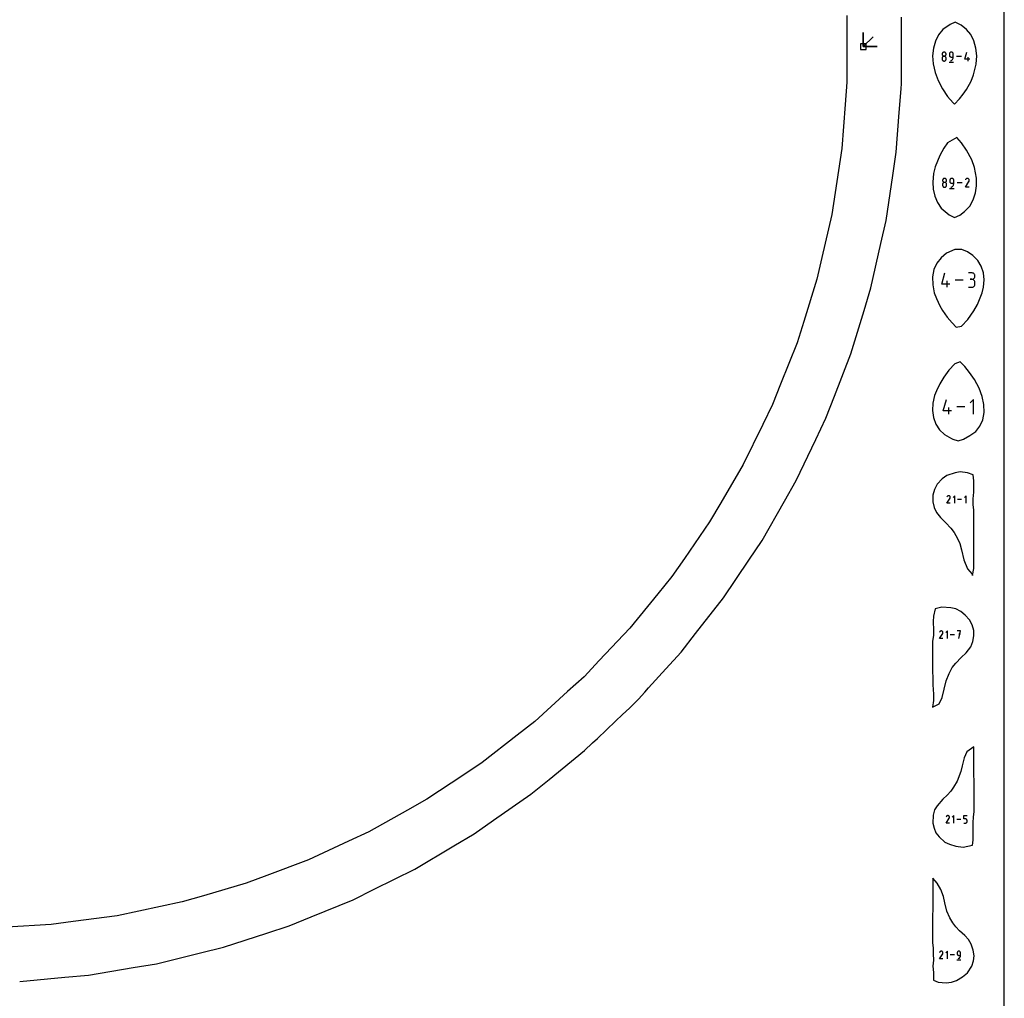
# Model space of a CAD drawing. Extents: x 0 to 600, y 0 to 900.
# Tile 14 of 21: x 499 to 600, y 402 to 502. Entities that reach past the tile are written whole.
import ezdxf

# ---------------------------------------------------------------- set-up
doc = ezdxf.new("R2010")
doc.units = 0

msp = doc.modelspace()

# ---------------------------------------------------------------- linework, layer by layer
at = {"layer": 'annotation', "color": 1}
for p, q in [((585.594431, 498.981045), (585.594431, 500.409795)), ((585.594431, 498.981045), (585.594431, 500.409795)), ((585.594431, 500.409795), (585.594431, 498.981045)), ((585.594431, 498.981045), (585.594431, 500.409795)), ((585.594431, 500.409795), (585.594431, 498.981045)), ((585.594431, 498.981045), (586.60471, 499.991324)), ((585.594431, 498.981045), (587.023181, 498.981045)), ((585.594431, 498.981045), (587.023181, 498.981045)), ((587.023181, 498.981045), (585.594431, 498.981045)), ((593.647355, 498.246427), (593.644102, 498.21033)), ((593.644102, 498.21033), (593.644102, 498.21033)), ((593.644102, 498.21033), (593.647357, 498.174064)), ((593.656731, 498.280437), (593.647355, 498.246427)), ((593.647357, 498.174064), (593.656738, 498.139922)), ((593.671658, 498.311784), (593.656731, 498.280437)), ((593.671658, 497.908452), (593.656731, 497.877015)), ((593.656738, 498.139922), (593.671671, 498.108475)), ((593.691563, 498.339891), (593.671658, 498.311784)), ((593.691563, 497.936622), (593.671658, 497.908452)), ((593.671671, 498.108475), (593.691582, 498.080297)), ((593.715872, 498.364181), (593.691563, 498.339891)), ((593.715872, 497.960955), (593.691563, 497.936622)), ((593.691582, 498.080297), (593.715895, 498.05596)), ((593.744012, 498.384077), (593.715872, 498.364181)), ((593.744012, 497.980878), (593.715872, 497.960955)), ((593.715895, 498.05596), (593.744038, 498.036035)), ((593.775411, 498.399003), (593.744012, 498.384077)), ((593.775411, 497.995817), (593.744012, 497.980878)), ((593.744038, 498.036035), (593.775434, 498.021094)), ((593.809496, 498.408381), (593.775411, 498.399003)), ((593.809496, 498.0052), (593.775411, 497.995817)), ((593.775434, 498.021094), (593.809511, 498.01171)), ((593.845692, 498.411636), (593.809496, 498.408381)), ((593.845692, 498.008455), (593.809496, 498.0052)), ((593.809511, 498.01171), (593.845692, 498.008455)), ((593.881889, 498.408381), (593.845692, 498.411636)), ((593.845692, 498.411636), (593.845692, 498.411636)), ((593.845692, 498.008455), (593.881874, 498.01171)), ((593.881889, 498.005202), (593.845692, 498.008455)), ((593.845692, 498.008455), (593.845692, 498.008455)), ((593.845692, 498.008455), (593.845692, 498.008455)), ((593.881874, 498.01171), (593.91595, 498.021094)), ((593.915973, 498.399003), (593.881889, 498.408381)), ((593.915973, 497.995823), (593.881889, 498.005202)), ((593.91595, 498.021094), (593.947347, 498.036035)), ((593.947372, 498.384077), (593.915973, 498.399003)), ((593.947372, 497.98089), (593.915973, 497.995823)), ((593.947347, 498.036035), (593.975489, 498.05596)), ((593.975512, 498.364181), (593.947372, 498.384077)), ((593.975512, 497.960974), (593.947372, 497.98089)), ((593.975489, 498.05596), (593.999803, 498.080297)), ((593.999822, 498.339891), (593.975512, 498.364181)), ((593.999822, 497.936646), (593.975512, 497.960974)), ((593.999803, 498.080297), (594.019714, 498.108475)), ((594.019726, 498.311784), (593.999822, 498.339891)), ((594.019726, 497.908477), (593.999822, 497.936646)), ((594.019714, 498.108475), (594.034647, 498.139922)), ((594.034653, 498.280437), (594.019726, 498.311784)), ((594.034653, 497.877038), (594.019726, 497.908477)), ((594.034647, 498.139922), (594.044028, 498.174064)), ((594.04403, 498.246427), (594.034653, 498.280437)), ((594.044028, 498.174064), (594.047283, 498.21033)), ((594.047283, 498.21033), (594.04403, 498.246427)), ((594.047283, 498.21033), (594.047283, 498.21033)), ((594.39091, 498.247137), (594.387655, 498.210871)), ((594.387655, 498.210871), (594.387655, 498.109933)), ((594.387655, 498.109933), (594.387655, 498.109933)), ((594.387655, 498.109933), (594.39091, 498.073669)), ((594.400291, 498.281279), (594.39091, 498.247137)), ((594.39091, 498.073669), (594.400291, 498.039532)), ((594.415224, 498.312726), (594.400291, 498.281279)), ((594.400291, 498.039532), (594.415224, 498.008093)), ((594.435135, 498.340904), (594.415224, 498.312726)), ((594.415224, 498.008093), (594.435135, 497.979924)), ((594.459448, 498.365241), (594.435135, 498.340904)), ((594.435135, 497.979924), (594.459448, 497.955596)), ((594.487591, 498.385166), (594.459448, 498.365241)), ((594.459448, 497.955596), (594.487591, 497.93568)), ((594.518987, 498.400107), (594.487591, 498.385166)), ((594.487591, 497.93568), (594.518987, 497.920747)), ((594.553064, 498.409491), (594.518987, 498.400107)), ((594.518987, 497.920747), (594.553064, 497.911368)), ((594.589245, 498.412746), (594.553064, 498.409491)), ((594.553064, 497.911368), (594.589245, 497.908115)), ((594.625502, 498.409491), (594.589245, 498.412746)), ((594.589245, 498.412746), (594.589245, 498.412746)), ((594.589245, 497.908115), (594.790836, 497.908115)), ((594.659618, 498.400107), (594.625502, 498.409491)), ((594.691026, 498.385166), (594.659618, 498.400107)), ((594.719159, 498.365241), (594.691026, 498.385166)), ((594.74345, 498.340904), (594.719159, 498.365241)), ((594.76333, 498.312726), (594.74345, 498.340904)), ((594.778233, 498.281279), (594.76333, 498.312726)), ((594.78759, 498.247137), (594.778233, 498.281279)), ((594.786372, 497.846908), (594.790836, 497.908115)), ((594.790836, 498.210871), (594.78759, 498.247137)), ((594.790836, 497.908115), (594.790836, 498.210871)), ((594.790836, 498.210871), (594.790836, 498.210871)), ((595.627783, 497.95884), (595.131407, 497.95884)), ((595.968127, 497.706753), (596.169432, 498.412746)), ((596.321095, 497.504935), (596.321095, 497.908115)), ((593.647355, 497.842886), (593.644102, 497.806637)), ((593.644102, 497.806637), (593.644102, 497.706212)), ((593.644102, 497.706212), (593.644102, 497.706212)), ((593.644102, 497.706212), (593.647357, 497.669965)), ((593.656731, 497.877015), (593.647355, 497.842886)), ((593.647357, 497.669965), (593.656738, 497.635875)), ((593.656738, 497.635875), (593.671671, 497.604505)), ((593.671671, 497.604505), (593.691582, 497.576417)), ((593.691582, 497.576417), (593.715895, 497.552173)), ((593.715895, 497.552173), (593.744038, 497.532338)), ((593.744038, 497.532338), (593.775434, 497.517473)), ((593.775434, 497.517473), (593.809511, 497.508142)), ((593.809511, 497.508142), (593.845692, 497.504906)), ((593.845692, 497.504906), (593.881874, 497.508142)), ((593.845692, 497.504906), (593.845692, 497.504906)), ((593.881874, 497.508142), (593.91595, 497.517473)), ((593.91595, 497.517473), (593.947347, 497.532338)), ((593.947347, 497.532338), (593.975489, 497.552173)), ((593.975489, 497.552173), (593.999803, 497.576417)), ((593.999803, 497.576417), (594.019714, 497.604505)), ((594.019714, 497.604505), (594.034647, 497.635875)), ((594.034647, 497.635875), (594.044028, 497.669965)), ((594.04403, 497.842901), (594.034653, 497.877038)), ((594.044028, 497.669965), (594.047283, 497.706212)), ((594.047283, 497.806637), (594.04403, 497.842901)), ((594.047283, 497.706212), (594.047283, 497.806637)), ((594.047283, 497.806637), (594.047283, 497.806637)), ((594.362463, 497.391458), (594.816369, 497.391458)), ((594.488365, 497.504935), (594.546014, 497.526417)), ((594.488365, 497.504935), (594.488365, 497.504935)), ((594.546014, 497.526417), (594.598928, 497.555455)), ((594.598928, 497.555455), (594.646561, 497.591308)), ((594.646561, 497.591308), (594.688367, 497.633237)), ((594.688367, 497.633237), (594.723797, 497.680501)), ((594.723797, 497.680501), (594.752306, 497.732361)), ((594.752306, 497.732361), (594.773347, 497.788076)), ((594.773347, 497.788076), (594.786372, 497.846908)), ((596.472188, 497.706753), (595.968127, 497.706753)), ((593.697108, 485.350593), (593.693854, 485.314475)), ((593.693854, 485.314475), (593.693854, 485.314475)), ((593.693854, 485.314475), (593.69711, 485.278188)), ((593.697108, 484.94682), (593.693854, 484.91055)), ((593.693854, 484.91055), (593.693854, 484.810067)), ((593.70649, 485.384623), (593.697108, 485.350593)), ((593.70649, 484.980969), (593.697108, 484.94682)), ((593.69711, 485.278188), (593.706497, 485.244026)), ((593.721426, 485.415988), (593.70649, 485.384623)), ((593.721426, 485.012423), (593.70649, 484.980969)), ((593.706497, 485.244026), (593.721439, 485.212562)), ((593.741342, 485.444111), (593.721426, 485.415988)), ((593.741342, 485.04061), (593.721426, 485.012423)), ((593.721439, 485.212562), (593.741361, 485.184368)), ((593.765665, 485.468415), (593.741342, 485.444111)), ((593.765665, 485.064957), (593.741342, 485.04061)), ((593.741361, 485.184368), (593.765689, 485.160016)), ((593.793822, 485.488323), (593.765665, 485.468415)), ((593.793822, 485.084891), (593.765665, 485.064957)), ((593.765689, 485.160016), (593.793847, 485.14008)), ((593.825239, 485.503257), (593.793822, 485.488323)), ((593.825239, 485.099839), (593.793822, 485.084891)), ((593.793847, 485.14008), (593.825262, 485.125131)), ((593.859343, 485.512641), (593.825239, 485.503257)), ((593.859343, 485.109227), (593.825239, 485.099839)), ((593.825262, 485.125131), (593.859358, 485.115741)), ((593.89556, 485.515897), (593.859343, 485.512641)), ((593.89556, 485.112484), (593.859343, 485.109227)), ((593.859358, 485.115741), (593.89556, 485.112484)), ((593.931777, 485.512641), (593.89556, 485.515897)), ((593.89556, 485.515897), (593.89556, 485.515897)), ((593.89556, 485.112484), (593.931762, 485.115741)), ((593.931777, 485.109229), (593.89556, 485.112484)), ((593.89556, 485.112484), (593.89556, 485.112484)), ((593.89556, 485.112484), (593.89556, 485.112484)), ((593.931762, 485.115741), (593.965858, 485.125131)), ((593.965881, 485.503257), (593.931777, 485.512641)), ((593.965881, 485.099845), (593.931777, 485.109229)), ((593.965858, 485.125131), (593.997273, 485.14008)), ((593.997298, 485.488323), (593.965881, 485.503257)), ((593.997298, 485.084904), (593.965881, 485.099845)), ((593.997273, 485.14008), (594.025431, 485.160016)), ((594.025455, 485.468415), (593.997298, 485.488323)), ((594.025455, 485.064976), (593.997298, 485.084904)), ((594.025431, 485.160016), (594.049759, 485.184368)), ((594.049778, 485.444111), (594.025455, 485.468415)), ((594.049778, 485.040634), (594.025455, 485.064976)), ((594.049759, 485.184368), (594.069681, 485.212562)), ((594.069694, 485.415988), (594.049778, 485.444111)), ((594.069694, 485.012449), (594.049778, 485.040634)), ((594.069681, 485.212562), (594.084623, 485.244026)), ((594.08463, 485.384623), (594.069694, 485.415988)), ((594.08463, 484.980992), (594.069694, 485.012449)), ((594.084623, 485.244026), (594.09401, 485.278188)), ((594.094012, 485.350593), (594.08463, 485.384623)), ((594.094012, 484.946835), (594.08463, 484.980992)), ((594.09401, 485.278188), (594.097266, 485.314475)), ((594.097266, 485.314475), (594.094012, 485.350593)), ((594.097266, 484.91055), (594.094012, 484.946835)), ((594.097266, 485.314475), (594.097266, 485.314475)), ((594.097266, 484.810067), (594.097266, 484.91055)), ((594.097266, 484.91055), (594.097266, 484.91055)), ((594.441091, 485.351304), (594.437834, 485.315017)), ((594.437834, 485.315017), (594.437834, 485.214021)), ((594.437834, 485.214021), (594.437834, 485.214021)), ((594.437834, 485.214021), (594.441091, 485.177736)), ((594.450478, 485.385466), (594.441091, 485.351304)), ((594.441091, 485.177736), (594.450478, 485.143579)), ((594.465419, 485.41693), (594.450478, 485.385466)), ((594.450478, 485.143579), (594.465419, 485.112122)), ((594.485341, 485.445124), (594.465419, 485.41693)), ((594.465419, 485.112122), (594.485341, 485.083937)), ((594.509669, 485.469476), (594.485341, 485.445124)), ((594.485341, 485.083937), (594.509669, 485.059595)), ((594.537828, 485.489412), (594.509669, 485.469476)), ((594.509669, 485.059595), (594.537828, 485.039667)), ((594.569242, 485.504361), (594.537828, 485.489412)), ((594.537828, 485.039667), (594.569242, 485.024726)), ((594.603338, 485.513751), (594.569242, 485.504361)), ((594.569242, 485.024726), (594.603338, 485.015342)), ((594.639541, 485.517008), (594.603338, 485.513751)), ((594.603338, 485.015342), (594.639541, 485.012087)), ((594.675818, 485.513751), (594.639541, 485.517008)), ((594.639541, 485.517008), (594.639541, 485.517008)), ((594.639541, 485.012087), (594.841247, 485.012087)), ((594.709954, 485.504361), (594.675818, 485.513751)), ((594.74138, 485.489412), (594.709954, 485.504361)), ((594.769529, 485.469476), (594.74138, 485.489412)), ((594.793834, 485.445124), (594.769529, 485.469476)), ((594.77417, 484.784342), (594.802696, 484.836231)), ((594.813725, 485.41693), (594.793834, 485.445124)), ((594.802696, 484.836231), (594.823748, 484.891979)), ((594.828637, 485.385466), (594.813725, 485.41693)), ((594.823748, 484.891979), (594.836781, 484.950844)), ((594.838, 485.351304), (594.828637, 485.385466)), ((594.836781, 484.950844), (594.841247, 485.012087)), ((594.841247, 485.315017), (594.838, 485.351304)), ((594.841247, 485.012087), (594.841247, 485.315017)), ((594.841247, 485.315017), (594.841247, 485.315017)), ((595.678676, 485.062841), (595.182015, 485.062841)), ((596.019284, 484.608667), (596.39205, 485.208773)), ((596.046341, 485.416005), (596.019854, 485.365194)), ((596.067362, 485.445812), (596.046341, 485.416005)), ((596.092581, 485.470694), (596.067362, 485.445812)), ((596.121233, 485.490451), (596.092581, 485.470694)), ((596.15255, 485.504885), (596.121233, 485.490451)), ((596.185766, 485.513796), (596.15255, 485.504885)), ((596.220113, 485.516985), (596.185766, 485.513796)), ((596.254824, 485.514253), (596.220113, 485.516985)), ((596.289132, 485.5054), (596.254824, 485.514253)), ((596.322271, 485.490228), (596.289132, 485.5054)), ((596.35191, 485.469181), (596.322271, 485.490228)), ((596.322271, 485.490228), (596.322271, 485.490228)), ((596.376691, 485.443925), (596.35191, 485.469181)), ((596.396394, 485.415235), (596.376691, 485.443925)), ((596.39205, 485.208773), (596.392496, 485.209324)), ((596.39205, 485.208773), (596.39205, 485.208773)), ((596.392496, 485.209324), (596.392923, 485.20988)), ((596.392923, 485.20988), (596.393335, 485.210446)), ((596.393335, 485.210446), (596.393734, 485.211026)), ((596.393734, 485.211026), (596.394124, 485.211624)), ((596.394124, 485.211624), (596.394506, 485.212246)), ((596.394506, 485.212246), (596.394884, 485.212895)), ((596.394884, 485.212895), (596.395261, 485.213578)), ((596.395261, 485.213578), (596.395639, 485.214298)), ((596.395639, 485.214298), (596.411031, 485.247345)), ((596.395639, 485.214298), (596.395639, 485.214298)), ((596.4108, 485.383883), (596.396394, 485.415235)), ((596.419686, 485.350644), (596.4108, 485.383883)), ((596.411031, 485.247345), (596.420022, 485.281601)), ((596.422834, 485.316292), (596.419686, 485.350644)), ((596.420022, 485.281601), (596.422834, 485.316292)), ((593.693854, 484.810067), (593.693854, 484.810067)), ((593.693854, 484.810067), (593.69711, 484.7738)), ((593.69711, 484.7738), (593.706497, 484.73969)), ((593.706497, 484.73969), (593.721439, 484.708302)), ((593.721439, 484.708302), (593.741361, 484.680197)), ((593.741361, 484.680197), (593.765689, 484.65594)), ((593.765689, 484.65594), (593.793847, 484.636093)), ((593.793847, 484.636093), (593.825262, 484.62122)), ((593.825262, 484.62122), (593.859358, 484.611883)), ((593.859358, 484.611883), (593.89556, 484.608646)), ((593.89556, 484.608646), (593.931762, 484.611883)), ((593.89556, 484.608646), (593.89556, 484.608646)), ((593.931762, 484.611883), (593.965858, 484.62122)), ((593.965858, 484.62122), (593.997273, 484.636093)), ((593.997273, 484.636093), (594.025431, 484.65594)), ((594.025431, 484.65594), (594.049759, 484.680197)), ((594.049759, 484.680197), (594.069681, 484.708302)), ((594.069681, 484.708302), (594.084623, 484.73969)), ((594.084623, 484.73969), (594.09401, 484.7738)), ((594.09401, 484.7738), (594.097266, 484.810067)), ((594.412628, 484.495132), (594.866795, 484.495132)), ((594.538602, 484.608674), (594.596284, 484.630169)), ((594.538602, 484.608674), (594.538602, 484.608674)), ((594.596284, 484.630169), (594.649229, 484.659224)), ((594.649229, 484.659224), (594.69689, 484.695098)), ((594.69689, 484.695098), (594.738719, 484.73705)), ((594.738719, 484.73705), (594.77417, 484.784342)), ((596.422697, 484.608667), (596.019284, 484.608667)), ((593.601923, 474.71443), (593.930408, 475.86645)), ((596.674363, 475.864732), (596.345414, 475.864732)), ((596.733526, 475.859421), (596.674363, 475.864732)), ((596.789195, 475.844118), (596.733526, 475.859421)), ((596.840446, 475.819762), (596.789195, 475.844118)), ((596.886353, 475.787296), (596.840446, 475.819762)), ((596.92599, 475.74766), (596.886353, 475.787296)), ((594.177887, 474.385109), (594.177887, 475.043008)), ((595.79005, 475.12578), (594.980079, 475.12578)), ((596.674363, 475.206833), (596.509656, 475.206833)), ((596.509656, 475.206833), (596.674363, 475.206833)), ((596.674363, 475.206833), (596.733526, 475.212144)), ((596.733526, 475.201522), (596.674363, 475.206833)), ((596.674363, 475.206833), (596.674363, 475.206833)), ((596.733526, 475.212144), (596.789195, 475.227457)), ((596.789195, 475.186219), (596.733526, 475.201522)), ((596.789195, 475.227457), (596.840446, 475.251836)), ((596.840446, 475.161863), (596.789195, 475.186219)), ((596.840446, 475.251836), (596.886353, 475.284349)), ((596.886353, 475.129397), (596.840446, 475.161863)), ((596.886353, 475.284349), (596.92599, 475.324063)), ((596.92599, 475.089762), (596.886353, 475.129397)), ((596.95843, 475.701796), (596.92599, 475.74766)), ((596.92599, 475.324063), (596.95843, 475.370043)), ((596.95843, 475.043898), (596.92599, 475.089762)), ((596.982747, 475.650645), (596.95843, 475.701796)), ((596.95843, 475.370043), (596.982747, 475.421356)), ((596.982747, 474.992746), (596.95843, 475.043898)), ((596.998017, 475.595148), (596.982747, 475.650645)), ((596.982747, 475.421356), (596.998017, 475.477068)), ((596.998017, 474.937249), (596.982747, 474.992746)), ((597.003313, 475.536247), (596.998017, 475.595148)), ((596.998017, 475.477068), (597.003313, 475.536247)), ((597.003313, 474.878348), (596.998017, 474.937249)), ((597.003313, 475.536247), (597.003313, 475.536247)), ((597.003313, 474.713641), (597.003313, 474.878348)), ((597.003313, 474.878348), (597.003313, 474.878348)), ((594.424436, 474.71443), (593.601923, 474.71443)), ((596.345414, 474.385156), (596.674363, 474.385156)), ((596.674363, 474.385156), (596.733526, 474.390463)), ((596.674363, 474.385156), (596.674363, 474.385156)), ((596.733526, 474.390463), (596.789195, 474.405759)), ((596.789195, 474.405759), (596.840446, 474.430104)), ((596.840446, 474.430104), (596.886353, 474.46256)), ((596.886353, 474.46256), (596.92599, 474.502189)), ((596.92599, 474.502189), (596.95843, 474.548049)), ((596.95843, 474.548049), (596.982747, 474.599204)), ((596.982747, 474.599204), (596.998017, 474.654714)), ((596.998017, 474.654714), (597.003313, 474.713641)), ((593.766557, 461.767492), (594.095043, 462.919518)), ((596.83943, 462.919518), (596.510107, 462.590102)), ((596.83943, 461.43817), (596.83943, 462.919518)), ((594.589074, 461.767492), (593.766557, 461.767492)), ((594.342523, 461.43817), (594.342523, 462.096072)), ((595.954695, 462.178844), (595.144719, 462.178844)), ((594.139519, 452.325327), (594.453736, 452.831175)), ((594.162327, 453.005858), (594.14, 452.963027)), ((594.180046, 453.030983), (594.162327, 453.005858)), ((594.201304, 453.051957), (594.180046, 453.030983)), ((594.225456, 453.068611), (594.201304, 453.051957)), ((594.251854, 453.080778), (594.225456, 453.068611)), ((594.279852, 453.088289), (594.251854, 453.080778)), ((594.308804, 453.090977), (594.279852, 453.088289)), ((594.338063, 453.088674), (594.308804, 453.090977)), ((594.366983, 453.081212), (594.338063, 453.088674)), ((594.394917, 453.068422), (594.366983, 453.081212)), ((594.4199, 453.050682), (594.394917, 453.068422)), ((594.394917, 453.068422), (594.394917, 453.068422)), ((594.440789, 453.029393), (594.4199, 453.050682)), ((594.457398, 453.005208), (594.440789, 453.029393)), ((594.453736, 452.831175), (594.454112, 452.83164)), ((594.453736, 452.831175), (594.453736, 452.831175)), ((594.454112, 452.83164), (594.454472, 452.832109)), ((594.454472, 452.832109), (594.454819, 452.832586)), ((594.454819, 452.832586), (594.455156, 452.833074)), ((594.455156, 452.833074), (594.455484, 452.833578)), ((594.455484, 452.833578), (594.455806, 452.834103)), ((594.455806, 452.834103), (594.456125, 452.83465)), ((594.456125, 452.83465), (594.456442, 452.835226)), ((594.456442, 452.835226), (594.456761, 452.835833)), ((594.456761, 452.835833), (594.469735, 452.863689)), ((594.456761, 452.835833), (594.456761, 452.835833)), ((594.46954, 452.978781), (594.457398, 453.005208)), ((594.477031, 452.950763), (594.46954, 452.978781)), ((594.469735, 452.863689), (594.477314, 452.892564)), ((594.479684, 452.921806), (594.477031, 452.950763)), ((594.477314, 452.892564), (594.479684, 452.921806)), ((594.936991, 453.090996), (594.766774, 452.920731)), ((594.936991, 452.325333), (594.936991, 453.090996)), ((595.642814, 452.708165), (595.224163, 452.708165)), ((596.100106, 453.090996), (595.92989, 452.920731)), ((596.100106, 452.325333), (596.100106, 453.090996)), ((594.479569, 452.325327), (594.139519, 452.325327)), ((593.388879, 438.503671), (593.70442, 439.011651)), ((593.411783, 439.187069), (593.389361, 439.144058)), ((593.429576, 439.2123), (593.411783, 439.187069)), ((593.450924, 439.233362), (593.429576, 439.2123)), ((593.475177, 439.250086), (593.450924, 439.233362)), ((593.501687, 439.262305), (593.475177, 439.250086)), ((593.529803, 439.269848), (593.501687, 439.262305)), ((593.558877, 439.272547), (593.529803, 439.269848)), ((593.588259, 439.270234), (593.558877, 439.272547)), ((593.617301, 439.262741), (593.588259, 439.270234)), ((593.645352, 439.249897), (593.617301, 439.262741)), ((593.670441, 439.232082), (593.645352, 439.249897)), ((593.645352, 439.249897), (593.645352, 439.249897)), ((593.691418, 439.210703), (593.670441, 439.232082)), ((593.708097, 439.186417), (593.691418, 439.210703)), ((593.70442, 439.011651), (593.704797, 439.012117)), ((593.70442, 439.011651), (593.70442, 439.011651)), ((593.704797, 439.012117), (593.705158, 439.012588)), ((593.705158, 439.012588), (593.705507, 439.013067)), ((593.705507, 439.013067), (593.705845, 439.013557)), ((593.705845, 439.013557), (593.706175, 439.014064)), ((593.706175, 439.014064), (593.706498, 439.01459)), ((593.706498, 439.01459), (593.706818, 439.01514)), ((593.706818, 439.01514), (593.707137, 439.015718)), ((593.707137, 439.015718), (593.707457, 439.016328)), ((593.707457, 439.016328), (593.720486, 439.044301)), ((593.707457, 439.016328), (593.707457, 439.016328)), ((593.72029, 439.159878), (593.708097, 439.186417)), ((593.727813, 439.131742), (593.72029, 439.159878)), ((593.720486, 439.044301), (593.728097, 439.073298)), ((593.730477, 439.102664), (593.727813, 439.131742)), ((593.728097, 439.073298), (593.730477, 439.102664)), ((594.18971, 439.272566), (594.018776, 439.101584)), ((594.18971, 438.503678), (594.18971, 439.272566)), ((594.898506, 438.888122), (594.478091, 438.888122)), ((595.528659, 439.272566), (595.186743, 439.272566)), ((595.357725, 438.503678), (595.528659, 439.272566)), ((595.528659, 438.930168), (595.357725, 438.930168)), ((593.730361, 438.503671), (593.388879, 438.503671)), ((594.05591, 419.641), (594.371601, 420.149224)), ((594.397555, 419.641), (594.05591, 419.641)), ((594.078824, 420.324726), (594.056392, 420.281695)), ((594.096626, 420.349969), (594.078824, 420.324726)), ((594.117984, 420.371041), (594.096626, 420.349969)), ((594.142249, 420.387774), (594.117984, 420.371041)), ((594.168771, 420.399998), (594.142249, 420.387774)), ((594.196901, 420.407545), (594.168771, 420.399998)), ((594.225989, 420.410245), (594.196901, 420.407545)), ((594.255386, 420.407932), (594.225989, 420.410245)), ((594.284441, 420.400434), (594.255386, 420.407932)), ((594.312506, 420.387585), (594.284441, 420.400434)), ((594.337607, 420.36976), (594.312506, 420.387585)), ((594.312506, 420.387585), (594.312506, 420.387585)), ((594.358594, 420.348372), (594.337607, 420.36976)), ((594.37528, 420.324074), (594.358594, 420.348372)), ((594.371601, 420.149224), (594.371979, 420.149691)), ((594.371601, 420.149224), (594.371601, 420.149224)), ((594.371979, 420.149691), (594.372341, 420.150162)), ((594.372341, 420.150162), (594.37269, 420.150641)), ((594.37269, 420.150641), (594.373028, 420.151131)), ((594.373028, 420.151131), (594.373357, 420.151638)), ((594.373357, 420.151638), (594.373681, 420.152165)), ((594.373681, 420.152165), (594.374001, 420.152715)), ((594.374001, 420.152715), (594.37432, 420.153293)), ((594.37432, 420.153293), (594.374641, 420.153903)), ((594.374641, 420.153903), (594.387675, 420.18189)), ((594.374641, 420.153903), (594.374641, 420.153903)), ((594.38748, 420.297522), (594.37528, 420.324074)), ((594.395006, 420.269373), (594.38748, 420.297522)), ((594.387675, 420.18189), (594.39529, 420.210901)), ((594.397671, 420.24028), (594.395006, 420.269373)), ((594.39529, 420.210901), (594.397671, 420.24028)), ((594.857125, 420.410264), (594.686109, 420.2392)), ((594.857125, 419.641007), (594.857125, 420.410264)), ((595.566262, 420.025635), (595.145645, 420.025635)), ((595.854661, 420.067702), (595.854661, 420.410264)), ((595.854661, 420.410264), (596.196307, 420.410264)), ((596.025484, 420.067702), (595.854661, 420.067702)), ((595.854661, 419.641007), (596.025484, 419.641007)), ((596.056156, 420.06496), (596.025484, 420.067702)), ((596.025484, 419.641007), (596.056143, 419.643763)), ((596.025484, 419.641007), (596.025484, 419.641007)), ((596.056143, 419.643763), (596.085019, 419.651711)), ((596.085038, 420.057053), (596.056156, 420.06496)), ((596.085019, 419.651711), (596.111623, 419.664364)), ((596.111645, 420.044457), (596.085038, 420.057053)), ((596.111623, 419.664364), (596.13547, 419.681241)), ((596.13549, 420.027649), (596.111645, 420.044457)), ((596.13547, 419.681241), (596.156073, 419.701856)), ((596.156089, 420.007106), (596.13549, 420.027649)), ((596.156073, 419.701856), (596.172945, 419.725726)), ((596.172956, 419.983304), (596.156089, 420.007106)), ((596.172945, 419.725726), (596.185599, 419.752366)), ((596.185605, 419.956722), (596.172956, 419.983304)), ((596.185599, 419.752366), (596.193549, 419.781293)), ((596.19355, 419.927835), (596.185605, 419.956722)), ((596.193549, 419.781293), (596.196307, 419.812022)), ((596.196307, 419.89712), (596.19355, 419.927835)), ((596.196307, 419.812022), (596.196307, 419.89712)), ((596.196307, 419.89712), (596.196307, 419.89712)), ((593.41206, 406.464717), (593.389622, 406.421674)), ((593.429866, 406.489967), (593.41206, 406.464717)), ((593.45123, 406.511044), (593.429866, 406.489967)), ((593.475501, 406.527781), (593.45123, 406.511044)), ((593.50203, 406.540008), (593.475501, 406.527781)), ((593.530167, 406.547557), (593.50203, 406.540008)), ((593.559263, 406.550258), (593.530167, 406.547557)), ((593.588667, 406.547944), (593.559263, 406.550258)), ((593.61773, 406.540445), (593.588667, 406.547944)), ((593.645802, 406.527592), (593.61773, 406.540445)), ((593.670909, 406.509763), (593.645802, 406.527592)), ((593.645802, 406.527592), (593.645802, 406.527592)), ((593.691901, 406.488369), (593.670909, 406.509763)), ((593.708592, 406.464065), (593.691901, 406.488369)), ((593.720795, 406.437506), (593.708592, 406.464065)), ((593.728323, 406.409349), (593.720795, 406.437506)), ((593.730989, 406.380249), (593.728323, 406.409349)), ((593.728607, 406.350863), (593.730989, 406.380249)), ((594.190561, 406.550277), (594.019501, 406.379169)), ((594.190561, 405.780821), (594.190561, 406.550277)), ((595.191064, 406.409908), (595.188306, 406.379169)), ((595.188306, 406.379169), (595.188306, 406.293615)), ((595.199016, 406.438847), (595.191064, 406.409908)), ((595.211673, 406.465501), (595.199016, 406.438847)), ((595.228549, 406.489384), (595.211673, 406.465501)), ((595.249158, 406.510012), (595.228549, 406.489384)), ((595.273011, 406.526901), (595.249158, 406.510012)), ((595.299623, 406.539564), (595.273011, 406.526901)), ((595.328505, 406.547518), (595.299623, 406.539564)), ((595.359173, 406.550277), (595.328505, 406.547518)), ((595.389903, 406.547518), (595.359173, 406.550277)), ((595.359173, 406.550277), (595.359173, 406.550277)), ((595.41882, 406.539564), (595.389903, 406.547518)), ((595.445442, 406.526901), (595.41882, 406.539564)), ((595.469287, 406.510012), (595.445442, 406.526901)), ((595.489875, 406.489384), (595.469287, 406.510012)), ((595.506726, 406.465501), (595.489875, 406.489384)), ((595.519357, 406.438847), (595.506726, 406.465501)), ((595.527289, 406.409908), (595.519357, 406.438847)), ((595.53004, 406.379169), (595.527289, 406.409908)), ((595.53004, 406.122555), (595.53004, 406.379169)), ((595.53004, 406.379169), (595.53004, 406.379169)), ((593.389139, 405.780815), (593.704913, 406.289169)), ((593.730873, 405.780815), (593.389139, 405.780815)), ((593.704913, 406.289169), (593.70529, 406.289637)), ((593.704913, 406.289169), (593.704913, 406.289169)), ((593.70529, 406.289637), (593.705652, 406.290108)), ((593.705652, 406.290108), (593.706001, 406.290587)), ((593.706001, 406.290587), (593.706339, 406.291078)), ((593.706339, 406.291078), (593.706669, 406.291584)), ((593.706669, 406.291584), (593.706993, 406.292111)), ((593.706993, 406.292111), (593.707313, 406.292662)), ((593.707313, 406.292662), (593.707632, 406.29324)), ((593.707632, 406.29324), (593.707953, 406.29385)), ((593.707953, 406.29385), (593.720991, 406.321844)), ((593.707953, 406.29385), (593.707953, 406.29385)), ((593.720991, 406.321844), (593.728607, 406.350863)), ((594.899881, 406.165549), (594.479155, 406.165549)), ((595.166953, 405.684639), (595.551681, 405.684639)), ((595.188306, 406.293615), (595.188306, 406.293615)), ((595.188306, 406.293615), (595.191064, 406.262878)), ((595.191064, 406.262878), (595.199016, 406.233943)), ((595.199016, 406.233943), (595.211673, 406.207296)), ((595.211673, 406.207296), (595.228549, 406.18342)), ((595.228549, 406.18342), (595.249158, 406.1628)), ((595.249158, 406.1628), (595.273011, 406.145919)), ((595.273011, 406.145919), (595.299623, 406.133262)), ((595.273667, 405.780821), (595.32253, 405.79903)), ((595.273667, 405.780821), (595.273667, 405.780821)), ((595.299623, 406.133262), (595.328505, 406.125313)), ((595.32253, 405.79903), (595.36738, 405.823643)), ((595.328505, 406.125313), (595.359173, 406.122555)), ((595.359173, 406.122555), (595.53004, 406.122555)), ((595.36738, 405.823643), (595.407754, 405.854031)), ((595.407754, 405.854031), (595.443188, 405.88957)), ((595.443188, 405.88957), (595.473218, 405.929631)), ((595.473218, 405.929631), (595.497382, 405.973587)), ((595.497382, 405.973587), (595.515216, 406.020811)), ((595.515216, 406.020811), (595.526256, 406.070676)), ((595.526256, 406.070676), (595.53004, 406.122555))]:
    msp.add_line(p, q, dxfattribs=at)
at = {"layer": 'boundary', "color": 5}
for p, q in [((589.494682, 500.945007), (589.493096, 501.980366)), ((589.494712, 499.989283), (589.494682, 500.945007)), ((594.464219, 501.255275), (593.730713, 500.731665)), ((594.979108, 501.48314), (594.464219, 501.255275)), ((595.584902, 501.182465), (594.979108, 501.48314)), ((596.135261, 500.745228), (595.584902, 501.182465)), ((589.497699, 497.473434), (589.494712, 499.989283)), ((593.286829, 500.183474), (592.957054, 499.540569)), ((593.730713, 500.731665), (593.286829, 500.183474)), ((596.570611, 500.20838), (596.135261, 500.745228)), ((596.893241, 499.573703), (596.570611, 500.20838)), ((592.957054, 499.540569), (592.750458, 498.819162)), ((597.107109, 498.820277), (596.893241, 499.573703)), ((592.750458, 498.819162), (592.672699, 498.036612)), ((592.672699, 498.036612), (592.726366, 497.212546)), ((597.181142, 498.032346), (597.107109, 498.820277)), ((597.122873, 497.201336), (597.181142, 498.032346)), ((589.494031, 496.391061), (589.497699, 497.473434)), ((592.726366, 497.212546), (592.923845, 496.34764)), ((596.848783, 496.101727), (597.122873, 497.201336)), ((589.490025, 495.218161), (589.494031, 496.391061)), ((592.923845, 496.34764), (593.237477, 495.502384)), ((596.600974, 495.459573), (596.848783, 496.101727)), ((589.449634, 494.650451), (589.490025, 495.218161)), ((593.237477, 495.502384), (593.669174, 494.676362)), ((596.148778, 494.614201), (596.600974, 495.459573)), ((589.272109, 492.253156), (589.449634, 494.650451)), ((593.669174, 494.676362), (594.206782, 493.893379)), ((594.206782, 493.893379), (594.772224, 493.244975)), ((595.439446, 493.649547), (595.812448, 494.119292)), ((595.812448, 494.119292), (596.148778, 494.614201)), ((594.772224, 493.244975), (594.924401, 493.099738)), ((594.924401, 493.099738), (595.439446, 493.649547)), ((588.969026, 488.183091), (589.272109, 492.253156)), ((594.211493, 489.132091), (593.835535, 488.589727)), ((595.140985, 489.707095), (594.211493, 489.132091)), ((595.622955, 489.163085), (595.140985, 489.707095)), ((596.144045, 488.414167), (595.622955, 489.163085)), ((588.613826, 485.797907), (588.969026, 488.183091)), ((593.414974, 487.862651), (592.92816, 486.702096)), ((593.835535, 488.589727), (593.414974, 487.862651)), ((596.669218, 487.40055), (596.144045, 488.414167)), ((596.945196, 486.615022), (596.669218, 487.40055)), ((592.767388, 486.000894), (592.681309, 485.147125)), ((592.92816, 486.702096), (592.767388, 486.000894)), ((597.146143, 485.52605), (596.945196, 486.615022)), ((587.930215, 481.207394), (588.613826, 485.797907)), ((592.681309, 485.147125), (592.727512, 484.40613)), ((597.162787, 484.765733), (597.146143, 485.52605)), ((592.727512, 484.40613), (592.889661, 483.704308)), ((596.823871, 483.310721), (597.062782, 484.035396)), ((597.062782, 484.035396), (597.162787, 484.765733)), ((592.889661, 483.704308), (593.169164, 483.058986)), ((593.169164, 483.058986), (593.564825, 482.487852)), ((596.472317, 482.689659), (596.823871, 483.310721)), ((593.564825, 482.487852), (594.361391, 481.805726)), ((595.465792, 481.756425), (595.941269, 482.120842)), ((595.941269, 482.120842), (596.472317, 482.689659)), ((587.399845, 478.855051), (587.930215, 481.207394)), ((594.361391, 481.805726), (594.898559, 481.527888)), ((594.898559, 481.527888), (594.927259, 481.515084)), ((594.927259, 481.515084), (595.465792, 481.756425)), ((586.379046, 474.327541), (587.399845, 478.855051)), ((594.087445, 477.859193), (593.532905, 477.409509)), ((594.939939, 478.262598), (594.087445, 477.859193)), ((595.674697, 478.260656), (594.939939, 478.262598)), ((596.249515, 477.996043), (595.674697, 478.260656)), ((596.799864, 477.641707), (596.249515, 477.996043)), ((593.104728, 476.849432), (592.81552, 476.192951)), ((593.532905, 477.409509), (593.104728, 476.849432)), ((597.295727, 477.130689), (596.799864, 477.641707)), ((597.649588, 476.530395), (597.295727, 477.130689)), ((592.81552, 476.192951), (592.673509, 475.455497)), ((597.859739, 475.862774), (597.649588, 476.530395)), ((597.93183, 475.147506), (597.859739, 475.862774)), ((592.673509, 475.455497), (592.683585, 474.655095)), ((597.873943, 474.401726), (597.93183, 475.147506)), ((585.676389, 472.020741), (586.379046, 474.327541)), ((592.683585, 474.655095), (592.846826, 473.811579)), ((592.846826, 473.811579), (593.060283, 473.233738)), ((597.264163, 472.615262), (597.753602, 473.807815)), ((597.753602, 473.807815), (597.873943, 474.401726)), ((593.060283, 473.233738), (593.399112, 472.508058)), ((584.324025, 467.581075), (585.676389, 472.020741)), ((593.399112, 472.508058), (593.681435, 472.010864)), ((593.681435, 472.010864), (594.149268, 471.34931)), ((596.263939, 471.11034), (596.897551, 471.972932)), ((596.897551, 471.972932), (597.264163, 472.615262)), ((594.149268, 471.34931), (594.660059, 470.750641)), ((594.660059, 470.750641), (595.076618, 470.31368)), ((595.620238, 470.403305), (596.263939, 471.11034)), ((595.076618, 470.31368), (595.620238, 470.403305)), ((582.647529, 463.253467), (584.324025, 467.581075)), ((595.500773, 466.757426), (594.935826, 466.57543)), ((595.951032, 466.291047), (595.500773, 466.757426)), ((594.340099, 465.935131), (593.805091, 465.197108)), ((594.935826, 466.57543), (594.340099, 465.935131)), ((596.460926, 465.692211), (595.951032, 466.291047)), ((593.805091, 465.197108), (593.402196, 464.539811)), ((596.971292, 464.967058), (596.460926, 465.692211)), ((597.442982, 464.086347), (596.971292, 464.967058)), ((593.059242, 463.821845), (592.876395, 463.320959)), ((593.402196, 464.539811), (593.059242, 463.821845)), ((597.751865, 463.246179), (597.442982, 464.086347)), ((581.776381, 461.004752), (582.647529, 463.253467)), ((592.876395, 463.320959), (592.709464, 462.538962)), ((597.919694, 462.400362), (597.751865, 463.246179)), ((592.709464, 462.538962), (592.672699, 461.790967)), ((592.672699, 461.790967), (592.768531, 461.077909)), ((597.933613, 461.597784), (597.919694, 462.400362)), ((580.741565, 458.826561), (581.776381, 461.004752)), ((592.768531, 461.077909), (593.003284, 460.417769)), ((597.50734, 460.20082), (597.79452, 460.858479)), ((597.79452, 460.858479), (597.933613, 461.597784)), ((593.003284, 460.417769), (593.381128, 459.82936)), ((593.381128, 459.82936), (593.902534, 459.332864)), ((597.08027, 459.640048), (597.50734, 460.20082)), ((578.750008, 454.634555), (580.741565, 458.826561)), ((593.902534, 459.332864), (594.608632, 458.94091)), ((594.608632, 458.94091), (594.756496, 458.87053)), ((594.756496, 458.87053), (595.303297, 458.707345)), ((595.303297, 458.707345), (595.822896, 458.855523)), ((595.822896, 458.855523), (596.47934, 459.229107)), ((596.47934, 459.229107), (597.08027, 459.640048)), ((593.657956, 454.81153), (593.147843, 454.258091)), ((594.143238, 455.140995), (593.657956, 454.81153)), ((594.970291, 455.422944), (594.143238, 455.140995)), ((595.493707, 455.532345), (594.970291, 455.422944)), ((596.251844, 455.427589), (595.493707, 455.532345)), ((596.827215, 455.241547), (596.251844, 455.427589)), ((596.883151, 454.62158), (596.827215, 455.241547)), ((577.557266, 452.538936), (578.750008, 454.634555)), ((592.86939, 453.734252), (592.709581, 453.158147)), ((593.147843, 454.258091), (592.86939, 453.734252)), ((596.900594, 454.080846), (596.883151, 454.62158)), ((596.893307, 453.459725), (596.900594, 454.080846)), ((592.709581, 453.158147), (592.686389, 452.451751)), ((596.831539, 452.762759), (596.893307, 453.459725)), ((596.83158, 452.193981), (596.831539, 452.762759)), ((575.261486, 448.505302), (577.557266, 452.538936)), ((592.686389, 452.451751), (592.83626, 451.892781)), ((592.83626, 451.892781), (593.059118, 451.367293)), ((596.900818, 451.626164), (596.83158, 452.193981)), ((593.059118, 451.367293), (593.464812, 450.85823)), ((593.464812, 450.85823), (594.04201, 450.312163)), ((596.897581, 450.339481), (596.899839, 450.967901)), ((596.899839, 450.967901), (596.900818, 451.626164)), ((594.04201, 450.312163), (594.542564, 449.774885)), ((594.542564, 449.774885), (594.887314, 449.336641)), ((596.888057, 447.1429), (596.902399, 449.68332)), ((596.902399, 449.68332), (596.897581, 450.339481)), ((594.887314, 449.336641), (595.226148, 448.712893)), ((595.226148, 448.712893), (595.449592, 448.194373)), ((573.917109, 446.503313), (575.261486, 448.505302)), ((595.449592, 448.194373), (595.639296, 447.550249)), ((595.639296, 447.550249), (595.85428, 446.533724)), ((596.891365, 446.314416), (596.888057, 447.1429)), ((571.329753, 442.650335), (573.917109, 446.503313)), ((595.85428, 446.533724), (596.250474, 445.635271)), ((596.250474, 445.635271), (596.701671, 445.088537)), ((596.764062, 444.946055), (596.89458, 445.650618)), ((596.89458, 445.650618), (596.891365, 446.314416)), ((596.701671, 445.088537), (596.764062, 444.946055)), ((568.464888, 438.998918), (571.329753, 442.650335)), ((593.632987, 441.716975), (592.921675, 441.520966)), ((594.528421, 441.638008), (593.632987, 441.716975)), ((595.045014, 441.524141), (594.528421, 441.638008)), ((592.77336, 440.793895), (592.719104, 440.248373)), ((592.921675, 441.520966), (592.77336, 440.793895)), ((595.542451, 441.261466), (595.045014, 441.524141)), ((596.005202, 440.893353), (595.542451, 441.261466)), ((596.446117, 440.41532), (596.005202, 440.893353)), ((592.719104, 440.248373), (592.75928, 439.359567)), ((596.722403, 439.898785), (596.446117, 440.41532)), ((596.880553, 439.330932), (596.722403, 439.898785)), ((566.976259, 437.101597), (568.464888, 438.998918)), ((592.75931, 438.827356), (592.676351, 438.18385)), ((592.75928, 439.359567), (592.75931, 438.827356)), ((596.793656, 438.185086), (596.876674, 438.760826)), ((596.876674, 438.760826), (596.880553, 439.330932)), ((592.676351, 438.18385), (592.677059, 437.35399)), ((596.088385, 437.036056), (596.566929, 437.641377)), ((596.566929, 437.641377), (596.793656, 438.185086)), ((565.419922, 435.394485), (566.976259, 437.101597)), ((592.677059, 437.35399), (592.679662, 436.537201)), ((595.035034, 435.972602), (595.593038, 436.556729)), ((595.593038, 436.556729), (596.088385, 437.036056)), ((592.679662, 436.537201), (592.674838, 435.881017)), ((592.674838, 435.881017), (592.685499, 433.755423)), ((594.690014, 435.534051), (595.035034, 435.972602)), ((563.662661, 433.460905), (565.419922, 435.394485)), ((594.063525, 434.17528), (594.351141, 434.910291)), ((594.351141, 434.910291), (594.690014, 435.534051)), ((592.685499, 433.755423), (592.762317, 432.820799)), ((593.865079, 433.30931), (594.063525, 434.17528)), ((562.615112, 432.311116), (563.261044, 433.024988)), ((563.261044, 433.024988), (563.662661, 433.460905)), ((592.762317, 432.820799), (592.765803, 432.162228)), ((593.656329, 432.490516), (593.865079, 433.30931)), ((561.703576, 431.390042), (562.227621, 431.886735)), ((562.227621, 431.886735), (562.615112, 432.311116)), ((592.765803, 432.162228), (592.674973, 431.485985)), ((592.674973, 431.485985), (593.332363, 431.831177)), ((593.332363, 431.831177), (593.656329, 432.490516)), ((560.272836, 430.040693), (560.999705, 430.724242)), ((560.999705, 430.724242), (561.703576, 431.390042)), ((558.440978, 428.299864), (560.272836, 430.040693)), ((557.101922, 427.043025), (557.944364, 427.840119)), ((557.944364, 427.840119), (558.440978, 428.299864)), ((553.504193, 424.111236), (557.101922, 427.043025)), ((596.180385, 426.93797), (595.895688, 426.293352)), ((596.898644, 427.441582), (596.180385, 426.93797)), ((596.898212, 426.823535), (596.898644, 427.441582)), ((596.898364, 426.036207), (596.898212, 426.823535)), ((595.692684, 425.500313), (595.552723, 424.915134)), ((595.895688, 426.293352), (595.692684, 425.500313)), ((596.897381, 425.353852), (596.898364, 426.036207)), ((595.552723, 424.915134), (595.195427, 423.913058)), ((596.907003, 423.192969), (596.897381, 425.353852)), ((551.634687, 422.587773), (553.504193, 424.111236)), ((595.195427, 423.913058), (594.826376, 423.310532)), ((547.830087, 419.929566), (551.634687, 422.587773)), ((594.160955, 422.50583), (593.711147, 422.099884)), ((594.520618, 422.89093), (594.160955, 422.50583)), ((594.826376, 423.310532), (594.520618, 422.89093)), ((596.908098, 422.526624), (596.907003, 423.192969)), ((596.909888, 421.468106), (596.908098, 422.526624)), ((593.711147, 422.099884), (593.146117, 421.422199)), ((596.911043, 420.827957), (596.909888, 421.468106)), ((592.864751, 420.982366), (592.720891, 420.451643)), ((593.146117, 421.422199), (592.864751, 420.982366)), ((596.840076, 420.259288), (596.911043, 420.827957)), ((545.853409, 418.548497), (547.830087, 419.929566)), ((592.720891, 420.451643), (592.688865, 419.644338)), ((592.688865, 419.644338), (592.835526, 419.132538)), ((596.806992, 418.983438), (596.808747, 419.698178)), ((596.808747, 419.698178), (596.840076, 420.259288)), ((543.780047, 417.317124), (545.853409, 418.548497)), ((592.835526, 419.132538), (593.017751, 418.648739)), ((593.017751, 418.648739), (593.354661, 418.239588)), ((596.825829, 418.443593), (596.806992, 418.983438)), ((596.810266, 417.912992), (596.825829, 418.443593)), ((593.354661, 418.239588), (593.914943, 417.699518)), ((593.914943, 417.699518), (594.396616, 417.473548)), ((594.396616, 417.473548), (595.05269, 417.279214)), ((596.751211, 417.380868), (596.810266, 417.912992)), ((539.789694, 414.947256), (543.780047, 417.317124)), ((595.05269, 417.279214), (595.792083, 417.188197)), ((595.792083, 417.188197), (596.751211, 417.380868)), ((535.635225, 412.878555), (539.789694, 414.947256)), ((592.687929, 414.013197), (592.685829, 413.473302)), ((592.685829, 413.473302), (592.689431, 412.852865)), ((593.129709, 413.511391), (592.687929, 414.013197)), ((593.515402, 412.863103), (593.129709, 413.511391)), ((533.476552, 411.803656), (535.635225, 412.878555)), ((592.689431, 412.852865), (592.686657, 412.330664)), ((593.788242, 412.137768), (593.515402, 412.863103)), ((529.180574, 410.0474), (533.476552, 411.803656)), ((592.688621, 411.651407), (592.675255, 409.335986)), ((592.686657, 412.330664), (592.688621, 411.651407)), ((593.907938, 411.485378), (593.788242, 412.137768)), ((594.129217, 410.64351), (593.907938, 411.485378)), ((594.425396, 409.971714), (594.129217, 410.64351)), ((526.948409, 409.134864), (529.180574, 410.0474)), ((594.749239, 409.449791), (594.425396, 409.971714)), ((595.055009, 409.030175), (594.749239, 409.449791)), ((520.24101, 406.955464), (524.654958, 408.389665)), ((524.654958, 408.389665), (526.948409, 409.134864)), ((592.6752, 408.671379), (592.672699, 408.04316)), ((592.675255, 409.335986), (592.6752, 408.671379)), ((595.414697, 408.645038), (595.055009, 409.030175)), ((595.951209, 408.16411), (595.414697, 408.645038)), ((592.672699, 408.04316), (592.674621, 407.420975)), ((592.674621, 407.420975), (592.73816, 406.911424)), ((596.3321, 407.745497), (595.951209, 408.16411)), ((596.625334, 407.280461), (596.3321, 407.745497)), ((513.390939, 405.277384), (517.898853, 406.381694)), ((517.898853, 406.381694), (520.24101, 406.955464)), ((592.73816, 406.911424), (592.742618, 406.285319)), ((596.806344, 406.669804), (596.625334, 407.280461)), ((596.914594, 406.075362), (596.806344, 406.669804)), ((592.769764, 405.630661), (592.701499, 405.021131)), ((592.742618, 406.285319), (592.769764, 405.630661)), ((596.670088, 405.033054), (596.857606, 405.554567)), ((596.857606, 405.554567), (596.914594, 406.075362)), ((506.435753, 404.109796), (511.012897, 404.878176)), ((511.012897, 404.878176), (513.390939, 405.277384)), ((592.701499, 405.021131), (592.766038, 404.370543)), ((592.766038, 404.370543), (592.768135, 403.728623)), ((596.243476, 404.340257), (596.670088, 405.033054)), ((499.413061, 403.459034), (504.034773, 403.887304)), ((504.034773, 403.887304), (506.435753, 404.109796)), ((592.768135, 403.728623), (592.75871, 403.582556)), ((592.75871, 403.582556), (593.257173, 403.398081)), ((593.257173, 403.398081), (594.076144, 403.32738)), ((594.076144, 403.32738), (594.588554, 403.396021)), ((594.588554, 403.396021), (595.118238, 403.553128)), ((595.118238, 403.553128), (595.716831, 403.928485)), ((595.716831, 403.928485), (596.243476, 404.340257))]:
    msp.add_line(p, q, dxfattribs=at)
at = {"layer": 'frame', "color": 5}
msp.add_line((600, 0), (600, 900), dxfattribs=at)
at = {"layer": 'hole', "color": 5}
for p, q in [((583.927509, 502.143389), (583.927572, 497.611138)), ((585.880181, 499.266795), (585.308681, 499.266795)), ((585.308681, 499.266795), (585.308681, 498.695295)), ((585.880181, 498.695295), (585.880181, 499.266795)), ((585.308681, 498.695295), (585.880181, 498.695295)), ((583.927572, 497.611138), (583.927554, 495.341959)), ((583.927554, 495.341959), (583.756011, 493.079886)), ((583.756011, 493.079886), (583.413223, 488.560112)), ((583.413223, 488.560112), (582.729609, 484.079248)), ((582.729609, 484.079248), (582.387427, 481.836494)), ((582.387427, 481.836494), (581.366861, 477.4201)), ((581.366861, 477.4201), (580.856078, 475.209741)), ((580.856078, 475.209741), (579.504443, 470.88323)), ((579.504443, 470.88323), (578.827914, 468.717713)), ((578.827914, 468.717713), (577.152899, 464.505715)), ((577.152899, 464.505715), (576.314585, 462.39771)), ((576.314585, 462.39771), (575.319231, 460.359056)), ((575.319231, 460.359056), (573.330544, 456.285969)), ((573.330544, 456.285969), (571.039556, 452.375001)), ((571.039556, 452.375001), (569.892769, 450.41733)), ((569.892769, 450.41733), (567.312391, 446.690607)), ((567.312391, 446.690607), (566.021004, 444.825519)), ((566.021004, 444.825519), (564.592214, 443.063356)), ((564.592214, 443.063356), (561.737441, 439.542531)), ((561.737441, 439.542531), (558.624589, 436.247699)), ((558.624589, 436.247699), (557.06657, 434.598622)), ((557.06657, 434.598622), (555.388391, 433.072149)), ((555.388391, 433.072149), (552.035249, 430.022162)), ((552.035249, 430.022162), (550.246384, 428.626961)), ((550.246384, 428.626961), (546.672178, 425.839328)), ((546.672178, 425.839328), (544.782973, 424.583437)), ((544.782973, 424.583437), (541.008145, 422.074054)), ((541.008145, 422.074054), (539.029262, 420.964587)), ((539.029262, 420.964587), (535.075563, 418.747929)), ((535.075563, 418.747929), (533.018507, 417.791326)), ((533.018507, 417.791326), (528.908451, 415.88002)), ((528.908451, 415.88002), (524.665641, 414.285021)), ((522.542035, 413.486702), (518.190672, 412.217139)), ((524.665641, 414.285021), (522.542035, 413.486702)), ((516.012895, 411.581748), (513.793263, 411.112862)), ((518.190672, 412.217139), (516.012895, 411.581748)), ((513.793263, 411.112862), (509.35835, 410.176021)), ((504.865385, 409.577278), (502.616512, 409.277596)), ((509.35835, 410.176021), (504.865385, 409.577278)), ((502.616512, 409.277596), (498.090696, 409.020347))]:
    msp.add_line(p, q, dxfattribs=at)

doc.saveas('drawing.dxf')
